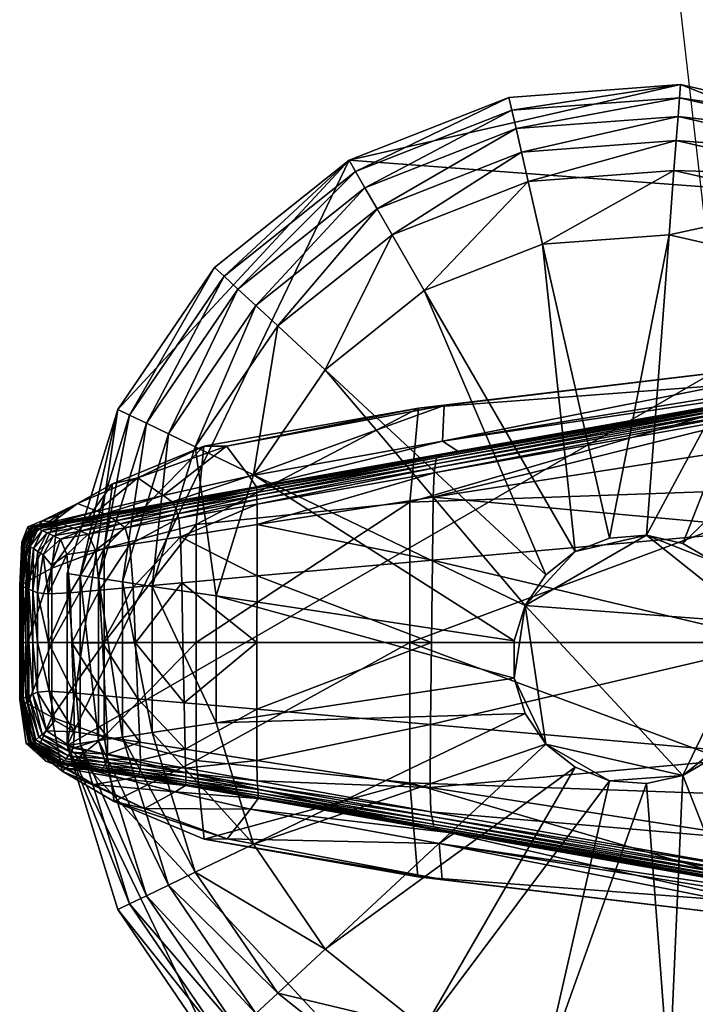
# Model space of a CAD drawing. Header units: inches. Extents: x -10.9 to 10.9, y -29.4 to 29.4.
# Tile 2 of 53: x -10.9 to -9.9, y -27.2 to -25.7. Entities that reach past the tile are written whole.
import ezdxf

# ---------------------------------------------------------------- set-up
doc = ezdxf.new("R2010")
doc.units = ezdxf.units.IN
doc.header["$MEASUREMENT"] = 0
doc.layers.get('0').update_dxf_attribs({"true_color": 0x5890e1})
doc.layers.add('BASE-FUNDICIÓN', color=1, linetype='Continuous', true_color=0xff0000)

# ---------------------------------------------------------------- blocks, each defined once
blk = doc.blocks.new('Box003')
at = {"color": 0}
mesh = blk.add_polyface(dxfattribs=at)
corners = [(-12.9989, -7.8278, 1.2462), (-12.9732, -8.8993, 1.3658), (-12.6437, -8.8941, 1.5365), (-12.6501, -7.8243, 1.4053), (-13.2662, -7.8326, 0.9775), (-13.2167, -8.9065, 1.0904), (-12.9539, -9.9661, 1.4959), (-13.1726, -9.971, 1.2059), (-12.6389, -9.9627, 1.7029), (-12.9271, -10.8929, 1.5956), (-12.6322, -10.896, 1.8366), (-13.1159, -10.8892, 1.3004), (-11.661, -7.8232, 1.3529), (-11.661, -8.8923, 1.5251), (-11.1372, -8.8923, 1.4679), (-11.661, -9.9615, 1.7852), (-11.1372, -9.9615, 1.7492), (-11.661, -10.897, 2.0265), (-11.1372, -10.897, 2.0172), (-12.1847, -7.8232, 1.4161), (-12.1847, -8.8923, 1.5688), (-12.1847, -9.9615, 1.7846), (-12.1847, -10.897, 1.9733), (-13.338, -9.9762, 0.8754), (-13.2452, -10.8861, 1.0012), (-13.4766, -9.9817, 0.5246), (-13.3447, -10.8833, 0.7), (-13.4177, -8.9144, 0.7444), (-13.5974, -8.9227, 0.363), (-13.4871, -7.8379, 0.6381), (-13.685, -7.8434, 0.2634)]
mesh.append_faces([[corners[k] for k in face] for face in [(0, 1, 2), (2, 3, 0), (4, 5, 1), (1, 0, 4), (6, 1, 5), (5, 7, 6), (8, 2, 1), (1, 6, 8), (6, 9, 10), (10, 8, 6), (7, 11, 9), (9, 6, 7), (12, 13, 14), (13, 15, 16), (15, 17, 18), (19, 20, 13), (13, 12, 19), (3, 2, 20), (20, 19, 3), (21, 20, 2), (2, 8, 21), (15, 13, 20), (20, 21, 15), (21, 22, 17), (17, 15, 21), (22, 21, 8), (23, 24, 11), (11, 7, 23), (25, 26, 24), (24, 23, 25), (23, 27, 28), (28, 25, 23), (7, 5, 27), (27, 23, 7), (29, 27, 5), (5, 4, 29), (30, 28, 27), (27, 29, 30)]], dxfattribs={"vtx2": -1, "color": 0})
blk = doc.blocks.new('Cylinder004')
at = {"color": 0}
mesh = blk.add_polyface(dxfattribs=at)
corners = [(14, 17.556), (8.204, 20.903), (8.204, 20.903, 3.98), (1.678, 22.392), (1.678, 22.392, 3.98), (8.204, 20.903, 4.647), (14, 17.556, 4.647), (1.678, 22.392, 4.647), (-11.227, 19.446), (18.553, -12.649), (-22.204, -3.347), (4.636, 1.43, 17.009), (4.009, 2.733, 17.009), (3.025, 3.793, 17.009), (1.773, 4.517, 17.009), (0.363, 4.838, 17.009), (-4.372, 2.105, 17.009), (4.852, 0, 17.009), (4.636, -1.43, 17.009), (8.017, 20.427, 5.799), (13.682, 17.156, 5.799), (7.751, 19.749, 6.735), (1.64, 21.882, 5.799), (1.585, 21.156, 6.735), (12.637, 15.847, 7.455), (7.405, 18.867, 7.455), (6.98, 17.784, 7.96), (13.227, 16.587, 6.735), (1.428, 19.051, 7.96), (1.515, 20.212, 7.455), (-4.251, 18.625, 7.96), (11.911, 14.936, 7.96), (6.061, 15.442, 7.96), (10.343, 12.97, 7.96), (1.24, 16.543, 7.96), (-3.691, 16.173, 7.96), (6.061, 15.442, 12.073), (10.343, 12.97, 12.073), (1.24, 16.543, 12.073), (-3.691, 16.173, 12.073), (4.636, 1.43, 12.073), (4.852, 0, 12.073), (16.589, 0, 12.073), (4.009, 2.733, 12.073), (15.852, 4.89, 12.073), (13.707, 9.345, 12.073), (3.025, 3.793, 12.073), (1.773, 4.517, 12.073), (0.363, 4.838, 12.073), (-1.08, 4.73, 12.073), (-1.08, 4.73, 17.009)]
mesh.append_faces([[corners[k] for k in face] for face in [(8, 3, 0), (9, 10, 0), (11, 13, 15), (11, 15, 16)]], dxfattribs={"vtx0": -1, "vtx1": -1, "vtx2": -1, "color": 0})
mesh.append_faces([[corners[k] for k in face] for face in [(17, 11, 18)]], dxfattribs={"vtx1": -1, "color": 0})
mesh.append_faces([[corners[k] for k in face] for face in [(0, 1, 2), (1, 3, 4), (4, 2, 1), (2, 5, 6), (4, 7, 5), (5, 2, 4), (3, 1, 0), (11, 12, 13), (13, 14, 15), (6, 5, 19), (20, 19, 21), (5, 7, 22), (22, 19, 5), (19, 22, 23), (23, 21, 19), (24, 25, 26), (27, 21, 25), (28, 26, 25), (25, 29, 28), (29, 25, 21), (21, 23, 29), (30, 28, 29), (31, 26, 32), (32, 33, 31), (26, 28, 34), (34, 32, 26), (35, 34, 28), (33, 32, 36), (36, 37, 33), (32, 34, 38), (38, 36, 32), (39, 38, 34), (40, 41, 42), (43, 40, 44), (45, 37, 46), (46, 43, 45), (37, 36, 47), (47, 46, 37), (36, 38, 48), (48, 47, 36), (49, 48, 38), (41, 40, 11), (11, 17, 41), (40, 43, 12), (12, 11, 40), (43, 46, 13), (13, 12, 43), (46, 47, 14), (14, 13, 46), (47, 48, 15), (15, 14, 47), (50, 15, 48)]], dxfattribs={"vtx2": -1, "color": 0})
mesh = blk.add_polyface(dxfattribs=at)
corners = [(1.678, 22.392), (-4.997, 21.892), (-4.997, 21.892, 3.98), (1.678, 22.392, 3.98), (-11.227, 19.446), (-11.227, 19.446, 3.98), (-16.46, 15.273), (-16.46, 15.273, 3.98), (-20.231, 9.743), (-20.231, 9.743, 3.98), (-4.997, 21.892, 4.647), (1.678, 22.392, 4.647), (-11.227, 19.446, 4.647), (-16.46, 15.273, 4.647), (-20.231, 9.743, 4.647), (-4.883, 21.394, 5.799), (1.64, 21.882, 5.799), (-4.721, 20.683, 6.735), (1.585, 21.156, 6.735), (-10.972, 19.004, 5.799), (-10.608, 18.373, 6.735), (-16.086, 14.926, 5.799), (-15.552, 14.43, 6.735), (-19.771, 9.521, 5.799), (-19.114, 9.205, 6.735), (1.515, 20.212, 7.455), (-4.51, 19.76, 7.455), (-4.251, 18.625, 7.96), (-9.552, 16.545, 7.96), (-10.134, 17.553, 7.455), (-14.004, 12.994, 7.96), (-14.858, 13.786, 7.455), (-17.212, 8.289, 7.96), (-18.261, 8.794, 7.455), (1.428, 19.051, 7.96), (-3.691, 16.173, 7.96), (-8.295, 14.367, 7.96), (-12.161, 11.283, 7.96), (1.24, 16.543, 7.96), (-3.691, 16.173, 12.073), (-8.295, 14.367, 12.073), (-12.161, 11.283, 12.073), (1.24, 16.543, 12.073), (-1.08, 4.73, 12.073), (-2.426, 4.202, 12.073)]
mesh.append_faces([[corners[k] for k in face] for face in [(0, 1, 2), (2, 3, 0), (1, 4, 5), (5, 2, 1), (4, 6, 7), (7, 5, 4), (6, 8, 9), (9, 7, 6), (2, 10, 11), (11, 3, 2), (5, 12, 10), (10, 2, 5), (7, 13, 12), (12, 5, 7), (9, 14, 13), (13, 7, 9), (8, 6, 4), (4, 1, 0), (11, 10, 15), (15, 16, 11), (16, 15, 17), (17, 18, 16), (10, 12, 19), (19, 15, 10), (15, 19, 20), (20, 17, 15), (12, 13, 21), (21, 19, 12), (19, 21, 22), (22, 20, 19), (23, 21, 13), (24, 22, 21), (25, 26, 27), (26, 25, 18), (18, 17, 26), (28, 27, 26), (26, 29, 28), (29, 26, 17), (17, 20, 29), (30, 28, 29), (29, 31, 30), (31, 29, 20), (20, 22, 31), (32, 30, 31), (33, 31, 22), (34, 27, 35), (27, 28, 36), (36, 35, 27), (28, 30, 37), (37, 36, 28), (38, 35, 39), (35, 36, 40), (40, 39, 35), (36, 37, 41), (41, 40, 36), (42, 39, 43), (39, 40, 44)]], dxfattribs={"vtx2": -1, "color": 0})
mesh = blk.add_polyface(dxfattribs=at)
corners = [(-20.231, 9.743), (-22.204, 3.347), (-22.204, 3.347, 3.98), (-20.231, 9.743, 3.98), (-22.204, -3.347, 3.98), (-22.204, 3.347, 4.647), (-20.231, 9.743, 4.647), (-22.204, -3.347), (-11.227, 19.446), (14, 17.556), (0.363, 4.838, 17.009), (-1.08, 4.73, 17.009), (-2.426, 4.202, 17.009), (-3.557, 3.3, 17.009), (-4.372, 2.105, 17.009), (-4.798, 0.723, 17.009), (-4.798, -0.723, 17.009), (-16.46, 15.273, 4.647), (-19.771, 9.521, 5.799), (-16.086, 14.926, 5.799), (-19.114, 9.205, 6.735), (-21.699, 3.271, 5.799), (-20.978, 3.162, 6.735), (-21.699, -3.271, 5.799), (-20.978, -3.162, 6.735), (-14.858, 13.786, 7.455), (-18.261, 8.794, 7.455), (-17.212, 8.289, 7.96), (-15.552, 14.43, 6.735), (-18.891, 2.847, 7.96), (-20.042, 3.021, 7.455), (-18.891, -2.847, 7.96), (-20.042, -3.021, 7.455), (-14.004, 12.994, 7.96), (-14.946, 7.198, 7.96), (-12.161, 11.283, 7.96), (-16.404, 2.472, 7.96), (-16.404, -2.472, 7.96), (-14.946, 7.198, 12.073), (-12.161, 11.283, 12.073), (-16.404, 2.472, 12.073), (-16.404, -2.472, 12.073), (-2.426, 4.202, 12.073), (-1.08, 4.73, 12.073), (-3.691, 16.173, 12.073), (-8.295, 14.367, 12.073), (-3.557, 3.3, 12.073), (-4.372, 2.105, 12.073), (-4.798, 0.723, 12.073), (-4.798, -0.723, 12.073), (0.363, 4.838, 12.073)]
mesh.append_faces([[corners[k] for k in face] for face in [(7, 0, 8), (7, 8, 9), (10, 12, 14)]], dxfattribs={"vtx0": -1, "vtx1": -1, "vtx2": -1, "color": 0})
mesh.append_faces([[corners[k] for k in face] for face in [(0, 1, 2), (2, 3, 0), (4, 2, 1), (2, 5, 6), (6, 3, 2), (5, 2, 4), (7, 1, 0), (10, 11, 12), (12, 13, 14), (14, 15, 16), (17, 6, 18), (19, 18, 20), (6, 5, 21), (21, 18, 6), (18, 21, 22), (22, 20, 18), (23, 21, 5), (24, 22, 21), (25, 26, 27), (28, 20, 26), (29, 27, 26), (26, 30, 29), (30, 26, 20), (20, 22, 30), (31, 29, 30), (32, 30, 22), (33, 27, 34), (34, 35, 33), (27, 29, 36), (36, 34, 27), (37, 36, 29), (35, 34, 38), (38, 39, 35), (34, 36, 40), (40, 38, 34), (41, 40, 36), (42, 43, 44), (45, 39, 46), (46, 42, 45), (39, 38, 47), (47, 46, 39), (38, 40, 48), (48, 47, 38), (49, 48, 40), (50, 43, 11), (43, 42, 12), (12, 11, 43), (42, 46, 13), (13, 12, 42), (46, 47, 14), (14, 13, 46), (47, 48, 15), (15, 14, 47), (16, 15, 48)]], dxfattribs={"vtx2": -1, "color": 0})
mesh = blk.add_polyface(dxfattribs=at)
corners = [(-22.204, 3.347), (-22.204, -3.347), (-22.204, -3.347, 3.98), (-20.231, -9.743), (-20.231, -9.743, 3.98), (-22.204, -3.347, 4.647), (-22.204, 3.347, 4.647), (-20.231, -9.743, 4.647), (-16.46, -15.273), (-4.798, -0.723, 17.009), (-4.372, -2.105, 17.009), (-3.557, -3.3, 17.009), (-4.372, 2.105, 17.009), (-2.426, -4.202, 17.009), (-1.08, -4.73, 17.009), (1.773, -4.517, 17.009), (-21.699, -3.271, 5.799), (-21.699, 3.271, 5.799), (-20.978, -3.162, 6.735), (-19.771, -9.521, 5.799), (-19.114, -9.205, 6.735), (-16.086, -14.926, 5.799), (-15.552, -14.43, 6.735), (-20.042, 3.021, 7.455), (-20.042, -3.021, 7.455), (-18.891, -2.847, 7.96), (-20.978, 3.162, 6.735), (-17.212, -8.289, 7.96), (-18.261, -8.794, 7.455), (-14.004, -12.994, 7.96), (-14.858, -13.786, 7.455), (-18.891, 2.847, 7.96), (-16.404, -2.472, 7.96), (-14.946, -7.198, 7.96), (-12.161, -11.283, 7.96), (-16.404, 2.472, 7.96), (-16.404, -2.472, 12.073), (-14.946, -7.198, 12.073), (-12.161, -11.283, 12.073), (-16.404, 2.472, 12.073), (-4.798, -0.723, 12.073), (-4.372, -2.105, 12.073), (-3.557, -3.3, 12.073), (-8.295, -14.367, 12.073), (-2.426, -4.202, 12.073), (-1.08, -4.73, 12.073), (0.363, -4.838, 12.073), (-3.691, -16.173, 12.073), (-4.798, 0.723, 12.073), (0.363, -4.838, 17.009)]
mesh.append_faces([[corners[k] for k in face] for face in [(12, 9, 11), (11, 14, 15), (12, 11, 15)]], dxfattribs={"vtx0": -1, "vtx1": -1, "vtx2": -1, "color": 0})
mesh.append_faces([[corners[k] for k in face] for face in [(0, 1, 2), (1, 3, 4), (4, 2, 1), (2, 5, 6), (4, 7, 5), (5, 2, 4), (8, 3, 1), (9, 10, 11), (11, 13, 14), (6, 5, 16), (17, 16, 18), (5, 7, 19), (19, 16, 5), (16, 19, 20), (20, 18, 16), (21, 19, 7), (22, 20, 19), (23, 24, 25), (26, 18, 24), (27, 25, 24), (24, 28, 27), (28, 24, 18), (18, 20, 28), (29, 27, 28), (30, 28, 20), (31, 25, 32), (25, 27, 33), (33, 32, 25), (27, 29, 34), (34, 33, 27), (35, 32, 36), (32, 33, 37), (37, 36, 32), (33, 34, 38), (38, 37, 33), (39, 36, 40), (36, 37, 41), (41, 40, 36), (37, 38, 42), (42, 41, 37), (38, 43, 44), (44, 42, 38), (45, 44, 43), (46, 45, 47), (48, 40, 9), (40, 41, 10), (10, 9, 40), (41, 42, 11), (11, 10, 41), (42, 44, 13), (13, 11, 42), (44, 45, 14), (14, 13, 44), (49, 14, 45)]], dxfattribs={"vtx2": -1, "color": 0})
mesh = blk.add_polyface(dxfattribs=at)
corners = [(1.678, -22.392), (8.204, -20.903), (8.204, -20.903, 3.98), (1.678, -22.392, 3.98), (14, -17.556, 3.98), (8.204, -20.903, 4.647), (1.678, -22.392, 4.647), (-4.997, -21.892), (18.553, -12.649), (-1.08, -4.73, 17.009), (0.363, -4.838, 17.009), (1.773, -4.517, 17.009), (4.636, 1.43, 17.009), (-4.372, 2.105, 17.009), (3.025, -3.793, 17.009), (4.009, -2.733, 17.009), (4.636, -1.43, 17.009), (8.017, -20.427, 5.799), (1.64, -21.882, 5.799), (7.751, -19.749, 6.735), (1.585, -21.156, 6.735), (13.682, -17.156, 5.799), (13.227, -16.587, 6.735), (-4.51, -19.76, 7.455), (1.515, -20.212, 7.455), (1.428, -19.051, 7.96), (-4.721, -20.683, 6.735), (6.98, -17.784, 7.96), (7.405, -18.867, 7.455), (11.911, -14.936, 7.96), (12.637, -15.847, 7.455), (-4.251, -18.625, 7.96), (1.24, -16.543, 7.96), (6.061, -15.442, 7.96), (10.343, -12.97, 7.96), (-3.691, -16.173, 7.96), (1.24, -16.543, 12.073), (6.061, -15.442, 12.073), (10.343, -12.97, 12.073), (1.773, -4.517, 12.073), (0.363, -4.838, 12.073), (3.025, -3.793, 12.073), (13.707, -9.345, 12.073), (4.009, -2.733, 12.073), (4.636, -1.43, 12.073), (4.852, 0, 12.073), (15.852, -4.89, 12.073), (-1.08, -4.73, 12.073), (4.852, 0, 17.009)]
mesh.append_faces([[corners[k] for k in face] for face in [(8, 1, 7), (12, 13, 11), (12, 11, 15)]], dxfattribs={"vtx0": -1, "vtx1": -1, "vtx2": -1, "color": 0})
mesh.append_faces([[corners[k] for k in face] for face in [(12, 15, 16)]], dxfattribs={"vtx0": -1, "vtx2": -1, "color": 0})
mesh.append_faces([[corners[k] for k in face] for face in [(0, 1, 2), (2, 3, 0), (4, 2, 1), (2, 5, 6), (6, 3, 2), (5, 2, 4), (1, 0, 7), (9, 10, 11), (11, 14, 15), (6, 5, 17), (17, 18, 6), (18, 17, 19), (19, 20, 18), (21, 17, 5), (22, 19, 17), (23, 24, 25), (26, 20, 24), (27, 25, 24), (24, 28, 27), (28, 24, 20), (20, 19, 28), (29, 27, 28), (28, 30, 29), (30, 28, 19), (31, 25, 32), (25, 27, 33), (33, 32, 25), (27, 29, 34), (34, 33, 27), (35, 32, 36), (32, 33, 37), (37, 36, 32), (33, 34, 38), (38, 37, 33), (36, 37, 39), (39, 40, 36), (37, 38, 41), (41, 39, 37), (38, 42, 43), (43, 41, 38), (44, 43, 42), (45, 44, 46), (47, 40, 10), (40, 39, 11), (11, 10, 40), (39, 41, 14), (14, 11, 39), (41, 43, 15), (15, 14, 41), (43, 44, 16), (16, 15, 43), (44, 45, 48), (48, 16, 44)]], dxfattribs={"vtx2": -1, "color": 0})
mesh = blk.add_polyface(dxfattribs=at)
corners = [(-20.231, -9.743), (-16.46, -15.273), (-16.46, -15.273, 3.98), (-20.231, -9.743, 3.98), (-11.227, -19.446), (-11.227, -19.446, 3.98), (-4.997, -21.892), (-4.997, -21.892, 3.98), (1.678, -22.392), (1.678, -22.392, 3.98), (-16.46, -15.273, 4.647), (-20.231, -9.743, 4.647), (-11.227, -19.446, 4.647), (-4.997, -21.892, 4.647), (1.678, -22.392, 4.647), (-22.204, -3.347), (18.553, -12.649), (-16.086, -14.926, 5.799), (-19.771, -9.521, 5.799), (-15.552, -14.43, 6.735), (-10.972, -19.004, 5.799), (-10.608, -18.373, 6.735), (-4.883, -21.394, 5.799), (-4.721, -20.683, 6.735), (1.64, -21.882, 5.799), (1.585, -21.156, 6.735), (-18.261, -8.794, 7.455), (-14.858, -13.786, 7.455), (-14.004, -12.994, 7.96), (-19.114, -9.205, 6.735), (-9.552, -16.545, 7.96), (-10.134, -17.553, 7.455), (-4.251, -18.625, 7.96), (-4.51, -19.76, 7.455), (1.428, -19.051, 7.96), (1.515, -20.212, 7.455), (-8.295, -14.367, 7.96), (-12.161, -11.283, 7.96), (-3.691, -16.173, 7.96), (1.24, -16.543, 7.96), (-8.295, -14.367, 12.073), (-12.161, -11.283, 12.073), (-3.691, -16.173, 12.073), (1.24, -16.543, 12.073), (-1.08, -4.73, 12.073), (0.363, -4.838, 12.073)]
mesh.append_faces([[corners[k] for k in face] for face in [(6, 1, 15), (16, 6, 15)]], dxfattribs={"vtx0": -1, "vtx1": -1, "vtx2": -1, "color": 0})
mesh.append_faces([[corners[k] for k in face] for face in [(0, 1, 2), (2, 3, 0), (1, 4, 5), (5, 2, 1), (4, 6, 7), (7, 5, 4), (6, 8, 9), (9, 7, 6), (2, 10, 11), (11, 3, 2), (5, 12, 10), (10, 2, 5), (7, 13, 12), (12, 5, 7), (9, 14, 13), (13, 7, 9), (6, 4, 1), (11, 10, 17), (18, 17, 19), (10, 12, 20), (20, 17, 10), (17, 20, 21), (21, 19, 17), (12, 13, 22), (22, 20, 12), (20, 22, 23), (23, 21, 20), (13, 14, 24), (24, 22, 13), (22, 24, 25), (25, 23, 22), (26, 27, 28), (29, 19, 27), (30, 28, 27), (27, 31, 30), (31, 27, 19), (19, 21, 31), (32, 30, 31), (31, 33, 32), (33, 31, 21), (21, 23, 33), (34, 32, 33), (35, 33, 23), (28, 30, 36), (36, 37, 28), (30, 32, 38), (38, 36, 30), (39, 38, 32), (37, 36, 40), (40, 41, 37), (36, 38, 42), (42, 40, 36), (43, 42, 38), (40, 42, 44), (42, 43, 45)]], dxfattribs={"vtx2": -1, "color": 0})

msp = doc.modelspace()

# ---------------------------------------------------------------- block references
at = {"color": 153, "true_color": 0x5890e1}
msp.add_blockref('Box003', (3.6167, -16.0286, 0.5837), dxfattribs=at)
at = {"color": 153, "true_color": 0x5890e1, "xscale": 0.03894008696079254, "yscale": 0.03894008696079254, "zscale": 0.03894008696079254}
msp.add_blockref('Cylinder004', (-9.9667, -26.6321, -15.8218), dxfattribs=at)

# ---------------------------------------------------------------- meshes
at = {"layer": 'BASE-FUNDICIÓN', "color": 8, "true_color": 0x737373}
mesh = msp.add_polyface(dxfattribs=at)
corners = [(-9.7467, -26.3034, -15.307), (-9.7435, -26.2541, -15.3062), (-9.2463, -26.2244, -15.3062), (-9.3783, -26.2898, -15.3068), (-9.2401, -26.2172, -15.3046), (-9.7398, -26.2464, -15.3046), (-9.7366, -26.2397, -15.3019), (-9.2349, -26.2111, -15.3019), (-9.2306, -26.2061, -15.2981), (-9.7339, -26.2343, -15.2981), (-9.7317, -26.2301, -15.2932), (-9.2272, -26.2022, -15.2932), (-9.2181, -26.1965, -15.291), (-9.6995, -26.2219, -15.289), (-9.6067, -26.2045, -15.2869), (-10.2627, -26.322, -15.2876), (-9.1967, -26.1861, -15.2949), (-9.0996, -26.136, -15.2976), (-9.2128, -26.136, -15.2887), (-9.6732, -26.2061, -15.1253), (-9.2316, -26.1346, -15.2309), (-10.2622, -26.3011, -15.1379), (-9.5816, -26.1657, -14.674), (-9.1977, -26.1215, -15.1002), (-9.0511, -26.1406, -14.9601), (-9.1072, -26.151, -14.3812), (-9.6557, -26.2026, -14.0268), (-9.0862, -26.204, -13.7535), (-10.2985, -26.2507, -14.2694), (-10.3115, -26.3937, -14.1179), (-9.6805, -26.3715, -13.8159), (-9.079, -26.3755, -13.5526), (-9.6805, -26.6064, -13.8231), (-9.0787, -26.6064, -13.5651), (-9.2516, -26.6064, -15.307), (-9.7496, -26.6063, -15.3073), (-9.7485, -26.4345, -15.3073), (-9.2513, -26.3893, -15.307)]
mesh.append_faces([[corners[k] for k in face] for face in [(0, 1, 2), (2, 3, 0), (4, 2, 1), (1, 5, 4), (5, 6, 7), (7, 4, 5), (8, 7, 6), (6, 9, 8), (9, 10, 11), (11, 8, 9), (12, 11, 10), (10, 13, 12), (14, 13, 15), (13, 14, 16), (16, 12, 13), (17, 16, 14), (14, 18, 17), (18, 14, 19), (19, 20, 18), (21, 19, 14), (22, 19, 21), (19, 22, 23), (23, 20, 19), (24, 23, 22), (22, 25, 24), (25, 22, 26), (26, 27, 25), (28, 26, 22), (29, 30, 26), (27, 26, 30), (30, 31, 27), (31, 30, 32), (32, 33, 31), (34, 35, 36), (36, 37, 34), (37, 36, 0), (0, 3, 37)]], dxfattribs={"vtx2": -1, "color": 8})
mesh = msp.add_polyface(dxfattribs=at)
corners = [(-10.2985, -26.2507, -14.2694), (-10.2596, -26.2469, -14.7274), (-10.5898, -26.3088, -14.8048), (-10.2622, -26.3011, -15.1379), (-10.5555, -26.3542, -15.1571), (-10.2749, -26.3488, -15.3062), (-10.2761, -26.3859, -15.307), (-10.5432, -26.4276, -15.307), (-10.2738, -26.3415, -15.3046), (-10.5433, -26.3966, -15.3062), (-10.2729, -26.3353, -15.3019), (-10.5434, -26.3895, -15.3046), (-10.272, -26.3302, -15.2981), (-10.5435, -26.3835, -15.3019), (-10.2391, -26.3162, -15.2816), (-10.544, -26.3702, -15.2799), (-10.2627, -26.322, -15.2876), (-10.5439, -26.372, -15.2872), (-10.2711, -26.3262, -15.2932), (-10.5438, -26.3748, -15.2932), (-10.5436, -26.3786, -15.2981), (-9.7435, -26.2541, -15.3062), (-9.7467, -26.3034, -15.307), (-9.7398, -26.2464, -15.3046), (-9.7366, -26.2397, -15.3019), (-9.7339, -26.2343, -15.2981), (-9.7317, -26.2301, -15.2932), (-9.6995, -26.2219, -15.289), (-9.6067, -26.2045, -15.2869), (-9.5816, -26.1657, -14.674), (-10.5433, -26.5054, -15.3073), (-10.2774, -26.4815, -15.3073), (-10.2787, -26.6063, -15.3073), (-10.6354, -26.4275, -14.3376), (-10.3115, -26.3937, -14.1179), (-10.6354, -26.6064, -14.3376), (-10.3115, -26.6064, -14.1197), (-9.6805, -26.6064, -13.8231), (-9.6805, -26.3715, -13.8159), (-9.6557, -26.2026, -14.0268), (-9.7485, -26.4345, -15.3073), (-9.7496, -26.6063, -15.3073)]
mesh.append_faces([[corners[k] for k in face] for face in [(0, 1, 2), (1, 3, 4), (5, 6, 7), (8, 5, 9), (10, 8, 11), (12, 10, 13), (3, 14, 15), (14, 16, 17), (16, 18, 19), (18, 12, 20), (6, 5, 21), (21, 22, 6), (23, 21, 5), (5, 8, 23), (8, 10, 24), (24, 23, 8), (25, 24, 10), (10, 12, 25), (12, 18, 26), (26, 25, 12), (27, 26, 18), (18, 16, 27), (16, 14, 28), (28, 14, 3), (3, 1, 29), (29, 1, 0), (30, 31, 32), (7, 6, 31), (33, 34, 0), (35, 36, 34), (36, 37, 38), (38, 34, 36), (39, 0, 34), (6, 22, 40), (40, 31, 6), (31, 40, 41), (41, 32, 31)]], dxfattribs={"vtx2": -1, "color": 8})
mesh = msp.add_polyface(dxfattribs=at)
corners = [(-10.6538, -26.6978, -15.3073), (-10.6557, -26.6066, -15.3073), (-10.5434, -26.6064, -15.3073), (-10.5898, -26.3088, -14.8048), (-10.624, -26.3084, -14.4544), (-10.2985, -26.2507, -14.2694), (-10.7243, -26.3566, -14.8969), (-10.5555, -26.3542, -15.1571), (-10.6858, -26.3835, -15.1803), (-10.2596, -26.2469, -14.7274), (-10.6595, -26.4459, -15.307), (-10.6617, -26.4177, -15.3062), (-10.5433, -26.3966, -15.3062), (-10.5432, -26.4276, -15.307), (-10.2749, -26.3488, -15.3062), (-10.5434, -26.3895, -15.3046), (-10.2738, -26.3415, -15.3046), (-10.6639, -26.411, -15.3046), (-10.666, -26.4053, -15.3019), (-10.5435, -26.3835, -15.3019), (-10.2729, -26.3353, -15.3019), (-10.5436, -26.3786, -15.2981), (-10.272, -26.3302, -15.2981), (-10.6678, -26.4007, -15.2981), (-10.544, -26.3702, -15.2799), (-10.2622, -26.3011, -15.1379), (-10.6722, -26.3931, -15.28), (-10.6709, -26.3946, -15.2872), (-10.5439, -26.372, -15.2872), (-10.2391, -26.3162, -15.2816), (-10.5438, -26.3748, -15.2932), (-10.2627, -26.322, -15.2876), (-10.6694, -26.3972, -15.2932), (-10.2711, -26.3262, -15.2932), (-10.2787, -26.6063, -15.3073), (-10.5433, -26.5054, -15.3073), (-10.2774, -26.4815, -15.3073), (-10.6575, -26.5157, -15.3073), (-10.6354, -26.4275, -14.3376), (-10.3115, -26.3937, -14.1179), (-10.6354, -26.6064, -14.3376)]
mesh.append_faces([[corners[k] for k in face] for face in [(0, 1, 2), (3, 4, 5), (4, 3, 6), (3, 7, 8), (7, 3, 9), (10, 11, 12), (12, 13, 10), (13, 12, 14), (12, 15, 16), (15, 12, 11), (11, 17, 15), (17, 18, 19), (19, 15, 17), (15, 19, 20), (19, 21, 22), (21, 19, 18), (18, 23, 21), (24, 7, 25), (7, 24, 26), (26, 8, 7), (27, 26, 24), (24, 28, 27), (28, 24, 29), (30, 28, 31), (28, 30, 32), (32, 27, 28), (23, 32, 30), (30, 21, 23), (21, 30, 33), (34, 2, 35), (36, 35, 13), (10, 13, 35), (35, 37, 10), (37, 35, 2), (2, 1, 37), (5, 4, 38), (39, 38, 40)]], dxfattribs={"vtx2": -1, "color": 8})
mesh = msp.add_polyface(dxfattribs=at)
corners = [(-10.7243, -26.3566, -14.8969), (-10.7625, -26.3657, -14.6155), (-10.624, -26.3084, -14.4544), (-10.6858, -26.3835, -15.1803), (-10.5898, -26.3088, -14.8048), (-10.8155, -26.3956, -14.9947), (-10.8447, -26.4125, -14.7864), (-10.7857, -26.407, -15.2049), (-10.6722, -26.3931, -15.28), (-10.7743, -26.4114, -15.2801), (-10.846, -26.4242, -15.2802), (-10.7717, -26.4126, -15.2873), (-10.8425, -26.4252, -15.2873), (-10.6709, -26.3946, -15.2872), (-10.6694, -26.3972, -15.2932), (-10.768, -26.4147, -15.2932), (-10.8373, -26.4271, -15.2932), (-10.8304, -26.4297, -15.2981), (-10.7633, -26.4177, -15.2981), (-10.6678, -26.4007, -15.2981), (-10.666, -26.4053, -15.3019), (-10.7576, -26.4216, -15.3019), (-10.8218, -26.4331, -15.3019), (-10.8114, -26.4373, -15.3046), (-10.7509, -26.4265, -15.3046), (-10.6639, -26.411, -15.3046), (-10.6617, -26.4177, -15.3062), (-10.7432, -26.4322, -15.3062), (-10.7993, -26.4422, -15.3062), (-10.7885, -26.4661, -15.307), (-10.7361, -26.4579, -15.307), (-10.6595, -26.4459, -15.307), (-10.8544, -26.4935, -14.717), (-10.7753, -26.4638, -14.5216), (-10.6354, -26.4275, -14.3376)]
mesh.append_faces([[corners[k] for k in face] for face in [(0, 1, 2), (3, 0, 4), (1, 0, 5), (5, 6, 1), (7, 5, 0), (0, 3, 7), (3, 8, 9), (9, 7, 3), (7, 9, 10), (9, 11, 12), (11, 9, 8), (8, 13, 11), (13, 14, 15), (15, 11, 13), (11, 15, 16), (17, 16, 15), (15, 18, 17), (18, 15, 14), (14, 19, 18), (19, 20, 21), (21, 18, 19), (18, 21, 22), (22, 17, 18), (23, 22, 21), (21, 24, 23), (24, 21, 20), (20, 25, 24), (25, 26, 27), (27, 24, 25), (24, 27, 28), (28, 23, 24), (29, 28, 27), (30, 27, 26), (26, 31, 30), (32, 33, 1), (33, 34, 2), (2, 1, 33)]], dxfattribs={"vtx2": -1, "color": 8})
mesh = msp.add_polyface(dxfattribs=at)
corners = [(-10.8447, -26.4125, -14.7864), (-10.8155, -26.3956, -14.9947), (-10.8691, -26.4217, -15.0849), (-10.8855, -26.4438, -14.9552), (-10.8531, -26.4232, -15.2276), (-10.7857, -26.407, -15.2049), (-10.846, -26.4242, -15.2802), (-10.8425, -26.4252, -15.2873), (-10.7743, -26.4114, -15.2801), (-10.8373, -26.4271, -15.2932), (-10.7717, -26.4126, -15.2873), (-10.891, -26.4311, -15.1544), (-10.9002, -26.4544, -15.1101), (-10.8859, -26.4305, -15.245), (-10.8987, -26.4544, -15.2339), (-10.8828, -26.4308, -15.2803), (-10.8973, -26.4549, -15.2803), (-10.8954, -26.456, -15.2873), (-10.8799, -26.4319, -15.2873), (-10.8754, -26.4338, -15.2932), (-10.8922, -26.4579, -15.2932), (-10.8879, -26.4606, -15.2981), (-10.8693, -26.4366, -15.2981), (-10.8304, -26.4297, -15.2981), (-10.8218, -26.4331, -15.3019), (-10.8616, -26.4402, -15.3019), (-10.8823, -26.464, -15.3019), (-10.8522, -26.4445, -15.3046), (-10.8114, -26.4373, -15.3046), (-10.7993, -26.4422, -15.3062), (-10.8413, -26.4497, -15.3062), (-10.7625, -26.3657, -14.6155), (-10.8544, -26.4935, -14.717)]
mesh.append_faces([[corners[k] for k in face] for face in [(0, 1, 2), (2, 3, 0), (4, 2, 1), (1, 5, 4), (6, 4, 5), (7, 6, 8), (9, 7, 10), (3, 2, 11), (11, 12, 3), (12, 11, 13), (13, 14, 12), (4, 13, 11), (11, 2, 4), (4, 6, 15), (15, 13, 4), (13, 15, 16), (16, 14, 13), (17, 16, 15), (15, 18, 17), (18, 15, 6), (6, 7, 18), (7, 9, 19), (19, 18, 7), (18, 19, 20), (20, 17, 18), (21, 20, 19), (19, 22, 21), (22, 19, 9), (9, 23, 22), (23, 24, 25), (25, 22, 23), (22, 25, 26), (27, 25, 24), (24, 28, 27), (28, 29, 30), (30, 27, 28), (31, 0, 32)]], dxfattribs={"vtx2": -1, "color": 8})
mesh = msp.add_polyface(dxfattribs=at)
corners = [(-10.7432, -26.4322, -15.3062), (-10.7361, -26.4579, -15.307), (-10.7885, -26.4661, -15.307), (-10.6595, -26.4459, -15.307), (-10.6575, -26.5157, -15.3073), (-10.7313, -26.5224, -15.3073), (-10.782, -26.527, -15.3073), (-10.7777, -26.6068, -15.3073), (-10.7277, -26.6067, -15.3073), (-10.6557, -26.6066, -15.3073), (-10.8755, -26.4682, -15.3046), (-10.8823, -26.464, -15.3019), (-10.8616, -26.4402, -15.3019), (-10.8522, -26.4445, -15.3046), (-10.8413, -26.4497, -15.3062), (-10.8675, -26.4732, -15.3062), (-10.8548, -26.4892, -15.3068), (-10.8318, -26.4728, -15.307), (-10.7993, -26.4422, -15.3062), (-10.8268, -26.5309, -15.3073), (-10.8601, -26.5327, -15.307), (-10.8594, -26.6065, -15.307), (-10.8241, -26.6067, -15.3073), (-10.891, -26.6064, -14.912), (-10.8544, -26.6064, -14.717), (-10.8544, -26.4935, -14.717), (-10.891, -26.5133, -14.912), (-10.8447, -26.4125, -14.7864), (-10.8855, -26.4438, -14.9552), (-10.7753, -26.4638, -14.5216), (-10.7753, -26.6064, -14.5216), (-10.6354, -26.6064, -14.3376), (-10.6354, -26.4275, -14.3376), (-10.8762, -26.6064, -15.3062), (-10.8762, -26.5312, -15.3062)]
mesh.append_faces([[corners[k] for k in face] for face in [(0, 1, 2), (3, 4, 5), (5, 1, 3), (1, 5, 6), (6, 2, 1), (7, 6, 5), (5, 8, 7), (8, 5, 4), (4, 9, 8), (10, 11, 12), (12, 13, 10), (13, 14, 15), (15, 10, 13), (16, 15, 14), (14, 17, 16), (17, 14, 18), (18, 2, 17), (2, 6, 19), (19, 17, 2), (17, 19, 20), (20, 16, 17), (21, 20, 19), (19, 22, 21), (22, 19, 6), (6, 7, 22), (23, 24, 25), (26, 25, 27), (27, 28, 26), (29, 25, 24), (24, 30, 29), (30, 31, 32), (32, 29, 30), (21, 33, 34), (34, 20, 21), (20, 34, 15), (15, 16, 20), (10, 15, 34)]], dxfattribs={"vtx2": -1, "color": 8})
mesh = msp.add_polyface(dxfattribs=at)
corners = [(-10.8987, -26.4544, -15.2339), (-10.8973, -26.4549, -15.2803), (-10.9021, -26.5203, -15.2803), (-10.903, -26.52, -15.2303), (-10.9021, -26.6064, -15.2803), (-10.903, -26.6064, -15.2303), (-10.9005, -26.6064, -15.2873), (-10.9005, -26.521, -15.2873), (-10.8954, -26.456, -15.2873), (-10.8922, -26.4579, -15.2932), (-10.8978, -26.5221, -15.2932), (-10.8978, -26.6064, -15.2932), (-10.894, -26.6064, -15.2981), (-10.894, -26.5237, -15.2981), (-10.8879, -26.4606, -15.2981), (-10.8823, -26.464, -15.3019), (-10.8693, -26.4366, -15.2981), (-10.9032, -26.6064, -15.0953), (-10.9032, -26.5199, -15.0953), (-10.9002, -26.4544, -15.1101), (-10.8855, -26.4438, -14.9552), (-10.891, -26.5133, -14.912), (-10.891, -26.6064, -14.912), (-10.8544, -26.4935, -14.717), (-10.8762, -26.5312, -15.3062), (-10.8832, -26.5282, -15.3046), (-10.8755, -26.4682, -15.3046), (-10.8762, -26.6064, -15.3062), (-10.8832, -26.6064, -15.3046), (-10.8892, -26.6064, -15.3019), (-10.8892, -26.5257, -15.3019)]
mesh.append_faces([[corners[k] for k in face] for face in [(0, 1, 2), (2, 3, 0), (3, 2, 4), (4, 5, 3), (6, 4, 2), (2, 7, 6), (7, 2, 1), (1, 8, 7), (8, 9, 10), (10, 7, 8), (7, 10, 11), (11, 6, 7), (12, 11, 10), (10, 13, 12), (13, 10, 9), (9, 14, 13), (15, 14, 16), (5, 17, 18), (18, 3, 5), (3, 18, 19), (19, 0, 3), (20, 19, 18), (18, 21, 20), (21, 18, 17), (17, 22, 21), (23, 21, 22), (24, 25, 26), (25, 24, 27), (27, 28, 25), (28, 29, 30), (30, 25, 28), (25, 30, 15), (15, 26, 25), (14, 15, 30), (30, 13, 14), (13, 30, 29), (29, 12, 13)]], dxfattribs={"vtx2": -1, "color": 8})
mesh = msp.add_polyface(dxfattribs=at)
corners = [(-10.8772, -26.7705, -14.9552), (-10.891, -26.6996, -14.912), (-10.9032, -26.693, -15.0953), (-10.8933, -26.7596, -15.1101), (-10.903, -26.6928, -15.2303), (-10.8893, -26.7601, -15.2339), (-10.903, -26.6064, -15.2303), (-10.9032, -26.6064, -15.0953), (-10.891, -26.6064, -14.912), (-10.8544, -26.7194, -14.717), (-10.8544, -26.6064, -14.717), (-10.8832, -26.6064, -15.3046), (-10.8762, -26.6064, -15.3062), (-10.8762, -26.6816, -15.3062), (-10.8832, -26.6846, -15.3046), (-10.8628, -26.7405, -15.3062), (-10.869, -26.7458, -15.3046), (-10.8743, -26.7502, -15.3019), (-10.8892, -26.6871, -15.3019), (-10.8892, -26.6064, -15.3019), (-10.894, -26.6064, -15.2981), (-10.894, -26.6891, -15.2981), (-10.8787, -26.7539, -15.2981), (-10.9021, -26.6064, -15.2803), (-10.9021, -26.6925, -15.2803), (-10.887, -26.7598, -15.2803), (-10.8851, -26.7586, -15.2873), (-10.9005, -26.6918, -15.2873), (-10.9005, -26.6064, -15.2873), (-10.8978, -26.6064, -15.2932), (-10.8978, -26.6907, -15.2932), (-10.8823, -26.7567, -15.2932)]
mesh.append_faces([[corners[k] for k in face] for face in [(0, 1, 2), (2, 3, 0), (3, 2, 4), (4, 5, 3), (6, 4, 2), (2, 7, 6), (7, 2, 1), (1, 8, 7), (9, 1, 0), (10, 8, 1), (11, 12, 13), (13, 14, 11), (14, 13, 15), (16, 17, 18), (18, 14, 16), (14, 18, 19), (19, 11, 14), (20, 19, 18), (18, 21, 20), (21, 18, 17), (17, 22, 21), (6, 23, 24), (24, 4, 6), (4, 24, 25), (25, 5, 4), (26, 25, 24), (24, 27, 26), (27, 24, 23), (23, 28, 27), (28, 29, 30), (30, 27, 28), (27, 30, 31), (31, 26, 27), (22, 31, 30), (30, 21, 22), (21, 30, 29), (29, 20, 21)]], dxfattribs={"vtx2": -1, "color": 8})
mesh = msp.add_polyface(dxfattribs=at)
corners = [(-10.8772, -26.7705, -14.9552), (-10.8386, -26.8014, -14.7864), (-10.8544, -26.7194, -14.717), (-10.891, -26.6996, -14.912), (-10.8544, -26.6064, -14.717), (-10.7753, -26.6064, -14.5216), (-10.7753, -26.749, -14.5216), (-10.6354, -26.7853, -14.3376), (-10.6354, -26.6064, -14.3376), (-10.8497, -26.7245, -15.3068), (-10.8628, -26.7405, -15.3062), (-10.8762, -26.6816, -15.3062), (-10.8587, -26.6804, -15.307), (-10.8762, -26.6064, -15.3062), (-10.8594, -26.6065, -15.307), (-10.869, -26.7458, -15.3046), (-10.8832, -26.6846, -15.3046), (-10.77, -26.7758, -15.3062), (-10.7703, -26.7499, -15.307), (-10.7211, -26.7576, -15.307), (-10.8224, -26.7665, -15.3062), (-10.8203, -26.7421, -15.307), (-10.8261, -26.7729, -15.3046), (-10.8743, -26.7502, -15.3019), (-10.8787, -26.7539, -15.2981), (-10.8296, -26.7784, -15.3019), (-10.7777, -26.6068, -15.3073), (-10.7277, -26.6067, -15.3073), (-10.724, -26.6917, -15.3073), (-10.7734, -26.6874, -15.3073), (-10.6523, -26.7683, -15.307), (-10.6538, -26.6978, -15.3073), (-10.6557, -26.6066, -15.3073), (-10.8241, -26.6067, -15.3073), (-10.8214, -26.6829, -15.3073)]
mesh.append_faces([[corners[k] for k in face] for face in [(0, 1, 2), (3, 2, 4), (5, 4, 2), (2, 6, 5), (6, 2, 1), (6, 7, 8), (8, 5, 6), (9, 10, 11), (11, 12, 9), (12, 11, 13), (13, 14, 12), (10, 15, 16), (17, 18, 19), (18, 17, 20), (20, 21, 18), (21, 20, 10), (10, 9, 21), (15, 10, 20), (20, 22, 15), (23, 15, 22), (24, 23, 25), (26, 27, 28), (28, 29, 26), (29, 28, 19), (19, 18, 29), (30, 19, 28), (28, 31, 30), (31, 28, 27), (27, 32, 31), (14, 33, 34), (34, 12, 14), (12, 34, 21), (21, 9, 12), (18, 21, 34), (34, 29, 18), (29, 34, 33), (33, 26, 29)]], dxfattribs={"vtx2": -1, "color": 8})
mesh = msp.add_polyface(dxfattribs=at)
corners = [(-10.6523, -26.7683, -15.307), (-10.6538, -26.6978, -15.3073), (-10.5435, -26.7074, -15.3073), (-10.5434, -26.7852, -15.307), (-10.2801, -26.7308, -15.3073), (-10.5434, -26.6064, -15.3073), (-10.2787, -26.6063, -15.3073), (-10.3115, -26.6064, -14.1197), (-10.6354, -26.6064, -14.3376), (-10.6354, -26.7853, -14.3376), (-10.3116, -26.8191, -14.1215), (-10.6237, -26.9045, -14.4544), (-10.5885, -26.9044, -14.8047), (-10.5533, -26.8592, -15.1571), (-10.2674, -26.9111, -15.1386), (-10.7138, -26.8581, -14.8969), (-10.6677, -26.8327, -15.1803), (-10.7599, -26.8476, -14.6155), (-10.2626, -26.9657, -14.7303), (-10.543, -26.8162, -15.3062), (-10.2807, -26.8261, -15.307), (-10.6516, -26.7969, -15.3062), (-10.6514, -26.8041, -15.3046), (-10.5425, -26.8235, -15.3046), (-10.2798, -26.8631, -15.3062), (-10.5421, -26.8296, -15.3019), (-10.2782, -26.8705, -15.3046), (-10.6513, -26.8101, -15.3019), (-10.6513, -26.8151, -15.2981), (-10.5418, -26.8346, -15.2981), (-10.277, -26.8768, -15.3019), (-10.652, -26.8234, -15.28), (-10.5415, -26.8432, -15.2799), (-10.2443, -26.8958, -15.2815), (-10.5415, -26.8413, -15.2872), (-10.2674, -26.89, -15.2876), (-10.6517, -26.8216, -15.2872), (-10.6515, -26.8189, -15.2932), (-10.5416, -26.8384, -15.2932), (-10.2754, -26.8859, -15.2932), (-10.2761, -26.8819, -15.2981)]
mesh.append_faces([[corners[k] for k in face] for face in [(0, 1, 2), (2, 3, 0), (3, 2, 4), (2, 5, 6), (5, 2, 1), (7, 8, 9), (10, 9, 11), (12, 13, 14), (13, 12, 15), (15, 16, 13), (12, 11, 17), (11, 12, 18), (19, 3, 20), (3, 19, 21), (21, 0, 3), (22, 21, 19), (19, 23, 22), (23, 19, 24), (25, 23, 26), (23, 25, 27), (27, 22, 23), (28, 27, 25), (25, 29, 28), (29, 25, 30), (16, 31, 32), (32, 13, 16), (13, 32, 33), (32, 34, 35), (34, 32, 31), (31, 36, 34), (36, 37, 38), (38, 34, 36), (34, 38, 39), (38, 29, 40), (29, 38, 37), (37, 28, 29)]], dxfattribs={"vtx2": -1, "color": 8})
mesh = msp.add_polyface(dxfattribs=at)
corners = [(-10.2801, -26.7308, -15.3073), (-10.2807, -26.8261, -15.307), (-10.5434, -26.7852, -15.307), (-10.2787, -26.6063, -15.3073), (-10.5435, -26.7074, -15.3073), (-10.6354, -26.7853, -14.3376), (-10.3116, -26.8191, -14.1215), (-10.3115, -26.6064, -14.1197), (-10.6237, -26.9045, -14.4544), (-10.2993, -26.9621, -14.2746), (-10.2674, -26.9111, -15.1386), (-10.2626, -26.9657, -14.7303), (-10.5885, -26.9044, -14.8047), (-9.6564, -27.0102, -14.0478), (-9.6805, -26.8413, -13.8303), (-9.6805, -26.6064, -13.8231), (-10.2798, -26.8631, -15.3062), (-10.543, -26.8162, -15.3062), (-10.2782, -26.8705, -15.3046), (-10.5425, -26.8235, -15.3046), (-10.277, -26.8768, -15.3019), (-10.5421, -26.8296, -15.3019), (-10.2761, -26.8819, -15.2981), (-10.5418, -26.8346, -15.2981), (-10.2443, -26.8958, -15.2815), (-10.5533, -26.8592, -15.1571), (-10.2674, -26.89, -15.2876), (-10.5415, -26.8432, -15.2799), (-10.2754, -26.8859, -15.2932), (-10.5415, -26.8413, -15.2872), (-10.5416, -26.8384, -15.2932), (-9.5838, -27.0473, -14.6856), (-9.6105, -27.0076, -15.2867), (-9.7356, -26.982, -15.2932), (-9.7035, -26.9902, -15.2889), (-9.7376, -26.9778, -15.2981), (-9.7402, -26.9724, -15.3019), (-9.7435, -26.9658, -15.3046), (-9.7475, -26.958, -15.3062), (-9.7504, -26.9088, -15.307), (-9.7507, -26.778, -15.3073), (-9.7496, -26.6063, -15.3073)]
mesh.append_faces([[corners[k] for k in face] for face in [(0, 1, 2), (3, 0, 4), (5, 6, 7), (8, 9, 6), (10, 11, 12), (11, 9, 8), (6, 9, 13), (7, 6, 14), (14, 15, 7), (1, 16, 17), (16, 18, 19), (18, 20, 21), (20, 22, 23), (24, 10, 25), (26, 24, 27), (28, 26, 29), (22, 28, 30), (9, 11, 31), (31, 11, 10), (10, 24, 32), (32, 24, 26), (26, 28, 33), (33, 34, 26), (35, 33, 28), (28, 22, 35), (22, 20, 36), (36, 35, 22), (37, 36, 20), (20, 18, 37), (18, 16, 38), (38, 37, 18), (39, 38, 16), (16, 1, 39), (1, 0, 40), (40, 39, 1), (41, 40, 0), (0, 3, 41)]], dxfattribs={"vtx2": -1, "color": 8})
mesh = msp.add_polyface(dxfattribs=at)
corners = [(-9.0855, -27.009, -13.7908), (-9.0784, -26.8373, -13.5776), (-9.6805, -26.8413, -13.8303), (-9.6564, -27.0102, -14.0478), (-10.3116, -26.8191, -14.1215), (-9.6805, -26.6064, -13.8231), (-9.0787, -26.6064, -13.5651), (-9.5838, -27.0473, -14.6856), (-10.2993, -26.9621, -14.2746), (-9.1071, -27.0622, -14.4054), (-9.1982, -27.0922, -15.103), (-9.051, -27.0731, -14.9662), (-9.6775, -27.0065, -15.1282), (-9.2327, -27.0789, -15.2315), (-10.2674, -26.9111, -15.1386), (-9.6105, -27.0076, -15.2867), (-9.2136, -27.0766, -15.2884), (-9.0997, -27.0761, -15.2972), (-9.1975, -27.0261, -15.2946), (-9.7035, -26.9902, -15.2889), (-9.2191, -27.016, -15.2909), (-10.2674, -26.89, -15.2876), (-9.7356, -26.982, -15.2932), (-9.2281, -27.0104, -15.2932), (-9.2315, -27.0066, -15.2981), (-9.7376, -26.9778, -15.2981), (-9.7402, -26.9724, -15.3019), (-9.2358, -27.0016, -15.3019), (-9.2411, -26.9955, -15.3046), (-9.7435, -26.9658, -15.3046), (-9.7475, -26.958, -15.3062), (-9.2473, -26.9883, -15.3062), (-9.38, -26.9227, -15.3068), (-9.7504, -26.9088, -15.307), (-9.7507, -26.778, -15.3073), (-9.2519, -26.8234, -15.307), (-9.2516, -26.6064, -15.307), (-9.7496, -26.6063, -15.3073)]
mesh.append_faces([[corners[k] for k in face] for face in [(0, 1, 2), (2, 3, 0), (3, 2, 4), (5, 2, 1), (1, 6, 5), (7, 3, 8), (3, 7, 9), (9, 0, 3), (7, 10, 11), (10, 7, 12), (12, 13, 10), (14, 12, 7), (15, 12, 14), (12, 15, 16), (16, 13, 12), (17, 16, 15), (15, 18, 17), (18, 15, 19), (19, 20, 18), (21, 19, 15), (19, 22, 23), (23, 20, 19), (24, 23, 22), (22, 25, 24), (25, 26, 27), (27, 24, 25), (28, 27, 26), (26, 29, 28), (29, 30, 31), (31, 28, 29), (32, 31, 30), (30, 33, 32), (33, 34, 35), (35, 32, 33), (36, 35, 34), (34, 37, 36), (31, 32, 35)]], dxfattribs={"vtx2": -1, "color": 8})
mesh = msp.add_polyface(dxfattribs=at)
corners = [(-10.8386, -26.8014, -14.7864), (-10.7599, -26.8476, -14.6155), (-10.7753, -26.749, -14.5216), (-10.7429, -26.8135, -15.2049), (-10.7909, -26.8217, -14.9946), (-10.8356, -26.7972, -15.0848), (-10.797, -26.7997, -15.2275), (-10.8772, -26.7705, -14.9552), (-10.7138, -26.8581, -14.8969), (-10.8261, -26.7729, -15.3046), (-10.8224, -26.7665, -15.3062), (-10.77, -26.7758, -15.3062), (-10.7711, -26.7827, -15.3046), (-10.7726, -26.7885, -15.3019), (-10.8296, -26.7784, -15.3019), (-10.8743, -26.7502, -15.3019), (-10.8329, -26.7827, -15.2981), (-10.8787, -26.7539, -15.2981), (-10.7744, -26.7931, -15.2981), (-10.7766, -26.7966, -15.2932), (-10.8359, -26.786, -15.2932), (-10.8823, -26.7567, -15.2932), (-10.8851, -26.7586, -15.2873), (-10.8388, -26.7883, -15.2873), (-10.7791, -26.7989, -15.2873), (-10.7821, -26.8001, -15.2802), (-10.8414, -26.7895, -15.2802), (-10.887, -26.7598, -15.2803), (-10.8893, -26.7601, -15.2339), (-10.8482, -26.7891, -15.2449), (-10.8637, -26.7866, -15.1544), (-10.8933, -26.7596, -15.1101)]
mesh.append_faces([[corners[k] for k in face] for face in [(0, 1, 2), (3, 4, 5), (5, 6, 3), (7, 5, 4), (4, 0, 7), (0, 4, 8), (9, 10, 11), (11, 12, 9), (12, 13, 14), (14, 9, 12), (9, 14, 15), (14, 16, 17), (16, 14, 13), (13, 18, 16), (18, 19, 20), (20, 16, 18), (16, 20, 21), (21, 17, 16), (22, 21, 20), (20, 23, 22), (23, 20, 19), (19, 24, 23), (24, 25, 26), (26, 23, 24), (23, 26, 27), (27, 22, 23), (28, 27, 26), (26, 29, 28), (29, 26, 25), (25, 6, 29), (6, 5, 30), (30, 29, 6), (29, 30, 31), (31, 28, 29), (7, 31, 30), (30, 5, 7)]], dxfattribs={"vtx2": -1, "color": 8})
mesh = msp.add_polyface(dxfattribs=at)
corners = [(-10.7599, -26.8476, -14.6155), (-10.6237, -26.9045, -14.4544), (-10.6354, -26.7853, -14.3376), (-10.7753, -26.749, -14.5216), (-10.7138, -26.8581, -14.8969), (-10.5885, -26.9044, -14.8047), (-10.6523, -26.7683, -15.307), (-10.6516, -26.7969, -15.3062), (-10.7201, -26.7847, -15.3062), (-10.7211, -26.7576, -15.307), (-10.77, -26.7758, -15.3062), (-10.7711, -26.7827, -15.3046), (-10.7202, -26.7918, -15.3046), (-10.6514, -26.8041, -15.3046), (-10.6513, -26.8101, -15.3019), (-10.7207, -26.7978, -15.3019), (-10.7726, -26.7885, -15.3019), (-10.7744, -26.7931, -15.2981), (-10.7214, -26.8026, -15.2981), (-10.6513, -26.8151, -15.2981), (-10.6515, -26.8189, -15.2932), (-10.7225, -26.8062, -15.2932), (-10.7766, -26.7966, -15.2932), (-10.7791, -26.7989, -15.2873), (-10.7238, -26.8088, -15.2873), (-10.6517, -26.8216, -15.2872), (-10.652, -26.8234, -15.28), (-10.7256, -26.8102, -15.2801), (-10.7821, -26.8001, -15.2802), (-10.797, -26.7997, -15.2275), (-10.7429, -26.8135, -15.2049), (-10.6677, -26.8327, -15.1803), (-10.7909, -26.8217, -14.9946), (-10.8386, -26.8014, -14.7864)]
mesh.append_faces([[corners[k] for k in face] for face in [(0, 1, 2), (2, 3, 0), (0, 4, 5), (6, 7, 8), (8, 9, 6), (9, 8, 10), (11, 10, 8), (8, 12, 11), (12, 8, 7), (7, 13, 12), (13, 14, 15), (15, 12, 13), (12, 15, 16), (16, 11, 12), (17, 16, 15), (15, 18, 17), (18, 15, 14), (14, 19, 18), (19, 20, 21), (21, 18, 19), (18, 21, 22), (22, 17, 18), (23, 22, 21), (21, 24, 23), (24, 21, 20), (20, 25, 24), (25, 26, 27), (27, 24, 25), (24, 27, 28), (28, 23, 24), (29, 28, 27), (27, 30, 29), (30, 27, 26), (26, 31, 30), (31, 4, 32), (32, 30, 31), (4, 0, 33)]], dxfattribs={"vtx2": -1, "color": 8})

doc.saveas('drawing.dxf')
